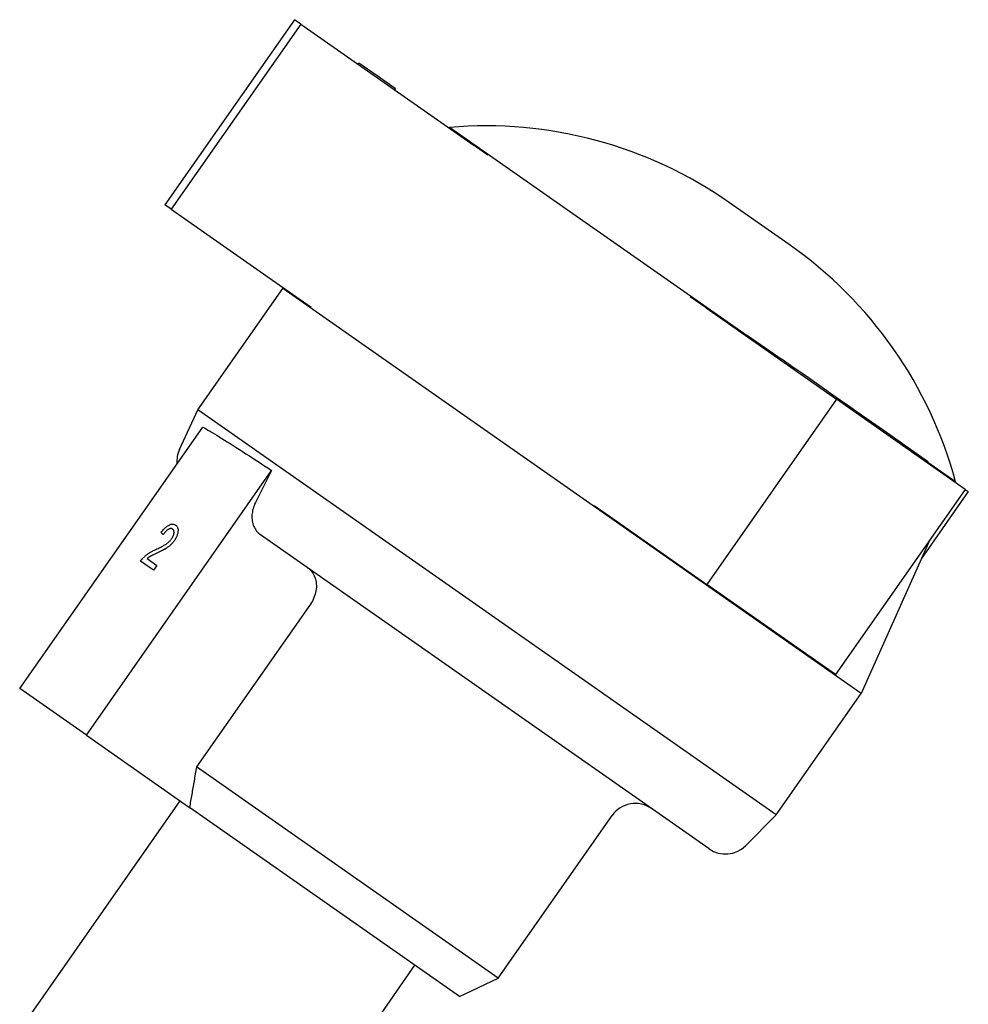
# Model space of a CAD drawing. Header units: millimetres. Extents: x -48 to 3548, y -17 to 396.
# Tile 13 of 26: x 219 to 286, y 210 to 279. Entities that reach past the tile are written whole.
import ezdxf

# ---------------------------------------------------------------- set-up
doc = ezdxf.new("R2010")
doc.units = ezdxf.units.MM
doc.layers.add('DETAIL', color=2, linetype='Continuous')

msp = doc.modelspace()

# ---------------------------------------------------------------- linework, layer by layer
at = {"layer": 'DETAIL'}
for p, q in [((238.254, 279.25), (229.077, 266.143)), ((238.707, 278.932), (229.53, 265.826)), ((238.707, 278.932), (238.254, 279.25)), ((238.707, 278.932), (250.976, 270.341)), ((242.752, 276.1), (242.809, 276.182)), ((244.117, 275.266), (242.809, 276.182)), ((245.392, 274.374), (244.117, 275.266)), ((245.334, 274.292), (245.392, 274.374)), ((245.336, 274.291), (245.394, 274.372)), ((245.339, 274.289), (245.396, 274.37)), ((245.349, 274.282), (245.406, 274.364)), ((245.394, 274.372), (245.392, 274.374)), ((245.392, 274.374), (245.392, 274.374)), ((245.396, 274.37), (245.394, 274.372)), ((245.406, 274.364), (245.396, 274.37)), ((249.233, 271.622), (249.197, 271.587)), ((270.32, 256.857), (249.233, 271.622)), ((251.959, 269.653), (250.976, 270.341)), ((229.53, 265.826), (229.077, 266.143)), ((229.53, 265.826), (238.362, 259.641)), ((273.287, 263.338), (269.071, 266.289)), ((231.422, 251.621), (237.445, 260.222)), ((237.482, 260.258), (237.445, 260.222)), ((278.402, 231.543), (237.445, 260.222)), ((238.362, 259.641), (239.43, 258.894)), ((267.409, 258.835), (266.28, 259.626)), ((267.409, 258.835), (276.645, 252.368)), ((270.292, 256.816), (270.349, 256.898)), ((270.349, 256.898), (272.788, 255.191)), ((272.73, 255.109), (272.788, 255.191)), ((273.658, 254.582), (272.788, 255.191)), ((273.6, 254.5), (273.658, 254.582)), ((273.754, 254.515), (273.658, 254.582)), ((274.257, 254.162), (273.754, 254.515)), ((274.2, 254.08), (274.257, 254.162)), ((275.801, 253.081), (274.257, 254.162)), ((276.397, 252.663), (275.801, 253.081)), ((276.34, 252.582), (276.397, 252.663)), ((277.161, 252.129), (276.397, 252.663)), ((276.645, 252.368), (267.468, 239.261)), ((285.753, 245.991), (276.645, 252.368)), ((277.103, 252.047), (277.161, 252.129)), ((277.491, 251.898), (277.161, 252.129)), ((277.434, 251.816), (277.491, 251.898)), ((278.113, 251.462), (277.491, 251.898)), ((230.114, 248.816), (231.422, 251.621)), ((272.38, 222.942), (231.422, 251.621)), ((278.055, 251.381), (278.113, 251.462)), ((278.782, 250.994), (278.113, 251.462)), ((278.724, 250.912), (278.782, 250.994)), ((279.112, 250.763), (278.782, 250.994)), ((218.798, 231.895), (231.758, 250.405)), ((279.055, 250.681), (279.112, 250.763)), ((279.41, 250.554), (279.112, 250.763)), ((279.353, 250.472), (279.41, 250.554)), ((280.017, 250.129), (279.41, 250.554)), ((279.96, 250.047), (280.017, 250.129)), ((282.866, 248.134), (280.017, 250.129)), ((282.809, 248.052), (282.866, 248.134)), ((283.138, 247.944), (282.866, 248.134)), ((283.081, 247.862), (283.138, 247.944)), ((285.083, 246.52), (283.109, 247.902)), ((223.519, 228.59), (236.642, 247.333)), ((285.083, 246.52), (285.063, 246.474)), ((285.753, 245.991), (276.576, 232.884)), ((285.981, 245.831), (282.661, 241.091)), ((285.753, 245.991), (285.981, 245.831)), ((259.483, 244.853), (260.801, 243.929)), ((229.837, 243.462), (229.837, 243.462)), ((260.801, 243.929), (267.468, 239.261)), ((228.959, 242.787), (228.959, 242.787)), ((267.631, 220.53), (235.854, 242.78)), ((283.257, 242.426), (278.402, 231.543)), ((228.281, 240.262), (227.353, 240.912)), ((227.815, 241.093), (228.518, 240.601)), ((228.518, 240.601), (228.281, 240.262)), ((228.518, 240.601), (228.281, 240.262)), ((228.518, 240.601), (228.518, 240.601)), ((228.281, 240.262), (228.281, 240.262)), ((276.576, 232.884), (267.468, 239.261)), ((239.389, 237.864), (231.317, 226.337)), ((223.519, 228.59), (218.798, 231.895)), ((272.38, 222.942), (278.402, 231.543)), ((223.519, 228.59), (230.822, 223.476)), ((252.684, 211.376), (231.317, 226.337)), ((219.292, 208.407), (230.165, 223.936)), ((249.948, 210.083), (230.822, 223.476)), ((252.684, 211.376), (260.756, 222.903)), ((270.191, 220.754), (272.38, 222.942)), ((235.921, 196.763), (246.794, 212.292)), ((249.948, 210.083), (252.684, 211.376))]:
    msp.add_line(p, q, dxfattribs=at)
at = {"layer": 'DETAIL', "flags": 128}
for points in [[(231.758, 250.405), (231.875, 250.339), (232.001, 250.267), (232.134, 250.19), (232.276, 250.106), (232.427, 250.017), (232.585, 249.922), (232.751, 249.821), (232.926, 249.714), (233.108, 249.602), (233.298, 249.484), (233.495, 249.361), (233.699, 249.233), (233.911, 249.1), (234.129, 248.961), (234.354, 248.818), (234.586, 248.67), (234.824, 248.517), (235.068, 248.359), (235.317, 248.198), (235.573, 248.032), (235.833, 247.863), (236.098, 247.689), (236.368, 247.513), (236.642, 247.333)], [(236.642, 247.333), (236.594, 247.237), (236.545, 247.141), (236.497, 247.045), (236.449, 246.95), (236.4, 246.854), (236.352, 246.759), (236.304, 246.663), (236.256, 246.568), (236.207, 246.473), (236.159, 246.378), (236.111, 246.283), (236.063, 246.188), (236.015, 246.093), (235.967, 245.998), (235.919, 245.903), (235.871, 245.808), (235.823, 245.713), (235.775, 245.619), (235.727, 245.524), (235.68, 245.43), (235.632, 245.336), (235.584, 245.241), (235.536, 245.147), (235.489, 245.053)], [(235.489, 245.053), (235.438, 244.945), (235.393, 244.837), (235.354, 244.73), (235.322, 244.625), (235.296, 244.518), (235.274, 244.408), (235.258, 244.295), (235.248, 244.183), (235.243, 244.073), (235.244, 243.967), (235.252, 243.867), (235.266, 243.764), (235.286, 243.662), (235.313, 243.56), (235.344, 243.462), (235.38, 243.368), (235.421, 243.281), (235.467, 243.199), (235.519, 243.119), (235.578, 243.041), (235.643, 242.967), (235.71, 242.898), (235.781, 242.836), (235.854, 242.78)], [(228.818, 242.941), (228.868, 243.005), (228.917, 243.065), (228.966, 243.121), (229.014, 243.174), (229.061, 243.223), (229.108, 243.269), (229.154, 243.311), (229.2, 243.35), (229.245, 243.385), (229.29, 243.416), (229.334, 243.444), (229.378, 243.468), (229.421, 243.488), (229.463, 243.504), (229.504, 243.517), (229.544, 243.526), (229.584, 243.532), (229.623, 243.533), (229.66, 243.531), (229.697, 243.525), (229.733, 243.515), (229.769, 243.501), (229.803, 243.483), (229.837, 243.462)], [(229.837, 243.462), (229.87, 243.437), (229.899, 243.409), (229.924, 243.379), (229.947, 243.347), (229.966, 243.312), (229.982, 243.275), (229.995, 243.236), (230.004, 243.194), (230.01, 243.149), (230.013, 243.103), (230.012, 243.053), (230.008, 243.002), (230.001, 242.949), (229.991, 242.896), (229.978, 242.842), (229.962, 242.789), (229.944, 242.734), (229.923, 242.68), (229.899, 242.625), (229.872, 242.57), (229.843, 242.515), (229.81, 242.459), (229.775, 242.403), (229.737, 242.347)], [(229.837, 243.462), (229.87, 243.437), (229.899, 243.409), (229.924, 243.379), (229.947, 243.347), (229.966, 243.312), (229.982, 243.275), (229.995, 243.236), (230.004, 243.194), (230.01, 243.149), (230.013, 243.102), (230.012, 243.053), (230.008, 243.002), (230.001, 242.949), (229.991, 242.896), (229.978, 242.842), (229.962, 242.789), (229.944, 242.734), (229.923, 242.68), (229.899, 242.625), (229.872, 242.57), (229.843, 242.515), (229.81, 242.459), (229.775, 242.403), (229.737, 242.347)], [(228.959, 242.787), (228.953, 242.794), (228.947, 242.8), (228.941, 242.807), (228.935, 242.813), (228.929, 242.819), (228.923, 242.826), (228.917, 242.832), (228.911, 242.839), (228.905, 242.845), (228.9, 242.852), (228.894, 242.858), (228.888, 242.865), (228.882, 242.871), (228.876, 242.877), (228.87, 242.884), (228.864, 242.89), (228.859, 242.896), (228.853, 242.903), (228.847, 242.909), (228.841, 242.916), (228.836, 242.922), (228.83, 242.928), (228.824, 242.935), (228.818, 242.941)], [(229.629, 243.174), (229.608, 243.187), (229.587, 243.198), (229.564, 243.206), (229.541, 243.211), (229.517, 243.214), (229.492, 243.213), (229.466, 243.211), (229.44, 243.206), (229.413, 243.198), (229.385, 243.187), (229.356, 243.174), (229.327, 243.158), (229.297, 243.14), (229.267, 243.119), (229.237, 243.096), (229.206, 243.071), (229.176, 243.044), (229.145, 243.014), (229.115, 242.982), (229.084, 242.947), (229.053, 242.911), (229.022, 242.872), (228.99, 242.831), (228.959, 242.787)], [(229.63, 243.174), (229.608, 243.187), (229.587, 243.198), (229.564, 243.206), (229.541, 243.211), (229.517, 243.213), (229.492, 243.213), (229.466, 243.211), (229.44, 243.205), (229.413, 243.198), (229.385, 243.187), (229.356, 243.174), (229.327, 243.158), (229.297, 243.14), (229.267, 243.119), (229.237, 243.096), (229.206, 243.071), (229.176, 243.044), (229.145, 243.014), (229.115, 242.982), (229.084, 242.947), (229.053, 242.911), (229.022, 242.872), (228.99, 242.831), (228.959, 242.787)], [(229.554, 242.488), (229.577, 242.523), (229.599, 242.557), (229.619, 242.592), (229.638, 242.626), (229.655, 242.661), (229.67, 242.694), (229.683, 242.728), (229.695, 242.762), (229.705, 242.795), (229.713, 242.829), (229.719, 242.862), (229.724, 242.894), (229.727, 242.926), (229.728, 242.957), (229.727, 242.986), (229.724, 243.013), (229.719, 243.039), (229.712, 243.063), (229.704, 243.085), (229.693, 243.106), (229.68, 243.125), (229.665, 243.143), (229.648, 243.159), (229.629, 243.174)], [(228.437, 241.733), (228.517, 241.77), (228.594, 241.807), (228.668, 241.842), (228.738, 241.877), (228.805, 241.911), (228.868, 241.943), (228.928, 241.975), (228.984, 242.006), (229.037, 242.037), (229.086, 242.066), (229.131, 242.095), (229.173, 242.123), (229.212, 242.15), (229.25, 242.178), (229.287, 242.207), (229.322, 242.236), (229.356, 242.266), (229.388, 242.296), (229.419, 242.327), (229.449, 242.358), (229.477, 242.39), (229.504, 242.422), (229.529, 242.455), (229.554, 242.488)], [(229.737, 242.347), (229.706, 242.304), (229.674, 242.262), (229.642, 242.222), (229.608, 242.182), (229.573, 242.143), (229.537, 242.106), (229.501, 242.069), (229.463, 242.034), (229.423, 241.999), (229.382, 241.965), (229.339, 241.931), (229.294, 241.898), (229.248, 241.865), (229.199, 241.833), (229.148, 241.801), (229.096, 241.77), (229.039, 241.737), (228.977, 241.703), (228.907, 241.668), (228.832, 241.63), (228.75, 241.589), (228.662, 241.547), (228.568, 241.503), (228.469, 241.457)], [(229.737, 242.347), (229.706, 242.304), (229.674, 242.262), (229.642, 242.222), (229.608, 242.182), (229.573, 242.143), (229.537, 242.106), (229.501, 242.069), (229.463, 242.034), (229.424, 241.999), (229.382, 241.965), (229.339, 241.931), (229.294, 241.898), (229.248, 241.865), (229.199, 241.833), (229.148, 241.801), (229.096, 241.769), (229.039, 241.737), (228.977, 241.703), (228.907, 241.667), (228.832, 241.629), (228.75, 241.589), (228.662, 241.547), (228.569, 241.503), (228.469, 241.456)], [(227.544, 241.144), (227.572, 241.172), (227.601, 241.2), (227.63, 241.227), (227.66, 241.254), (227.69, 241.28), (227.721, 241.306), (227.752, 241.332), (227.784, 241.357), (227.816, 241.381), (227.849, 241.405), (227.882, 241.428), (227.916, 241.451), (227.951, 241.474), (227.987, 241.496), (228.025, 241.519), (228.064, 241.543), (228.105, 241.566), (228.148, 241.589), (228.192, 241.613), (228.238, 241.637), (228.285, 241.661), (228.334, 241.685), (228.385, 241.709), (228.437, 241.733)], [(228.469, 241.457), (228.413, 241.431), (228.361, 241.407), (228.313, 241.384), (228.267, 241.363), (228.225, 241.342), (228.186, 241.323), (228.15, 241.305), (228.118, 241.289), (228.089, 241.273), (228.062, 241.259), (228.039, 241.247), (228.02, 241.235), (228.002, 241.224), (227.984, 241.213), (227.966, 241.202), (227.948, 241.19), (227.931, 241.179), (227.914, 241.167), (227.897, 241.155), (227.88, 241.143), (227.864, 241.131), (227.848, 241.118), (227.831, 241.106), (227.815, 241.093)], [(228.469, 241.456), (228.413, 241.431), (228.361, 241.407), (228.313, 241.384), (228.267, 241.363), (228.225, 241.342), (228.186, 241.323), (228.15, 241.305), (228.118, 241.289), (228.089, 241.273), (228.062, 241.259), (228.04, 241.247), (228.02, 241.235), (228.002, 241.224), (227.984, 241.213), (227.966, 241.202), (227.949, 241.19), (227.931, 241.179), (227.914, 241.167), (227.897, 241.155), (227.88, 241.143), (227.864, 241.131), (227.848, 241.118), (227.831, 241.106), (227.816, 241.093)], [(227.353, 240.912), (227.361, 240.922), (227.368, 240.933), (227.375, 240.943), (227.383, 240.954), (227.39, 240.964), (227.398, 240.974), (227.406, 240.984), (227.413, 240.995), (227.421, 241.004), (227.429, 241.014), (227.436, 241.024), (227.444, 241.034), (227.452, 241.043), (227.46, 241.053), (227.468, 241.062), (227.477, 241.072), (227.485, 241.081), (227.493, 241.09), (227.501, 241.099), (227.51, 241.108), (227.518, 241.117), (227.526, 241.126), (227.535, 241.135), (227.544, 241.144)], [(239.192, 240.443), (239.274, 240.38), (239.353, 240.308), (239.429, 240.228), (239.499, 240.142), (239.562, 240.053), (239.617, 239.962), (239.664, 239.865), (239.705, 239.76), (239.741, 239.649), (239.77, 239.534), (239.792, 239.419), (239.805, 239.304), (239.81, 239.188), (239.808, 239.066), (239.798, 238.939), (239.781, 238.812), (239.757, 238.687), (239.727, 238.567), (239.688, 238.449), (239.641, 238.327), (239.586, 238.205), (239.525, 238.086), (239.459, 237.971), (239.389, 237.864)], [(231.317, 226.337), (231.296, 226.212), (231.274, 226.087), (231.252, 225.963), (231.231, 225.839), (231.21, 225.716), (231.188, 225.593), (231.167, 225.471), (231.146, 225.35), (231.125, 225.229), (231.104, 225.108), (231.083, 224.988), (231.063, 224.869), (231.042, 224.75), (231.022, 224.632), (231.001, 224.514), (230.981, 224.396), (230.961, 224.28), (230.941, 224.163), (230.921, 224.047), (230.901, 223.932), (230.881, 223.817), (230.861, 223.703), (230.842, 223.589), (230.822, 223.476)]]:
    msp.add_lwpolyline(points, dxfattribs=at)
at = {"layer": 'DETAIL'}
for centre, radius, start, end in [((251.807, 241.634), 30.098, 55, 94.90677), ((256.023, 238.682), 30.098, 15.09323, 55), ((231.926, 247.971), 1.999, 155, 184.9094), ((262.394, 221.756), 1.999, 55, 145), ((268.778, 222.168), 1.999, 235, 315)]:
    msp.add_arc(centre, radius, start, end, dxfattribs=at)

doc.saveas('drawing.dxf')
